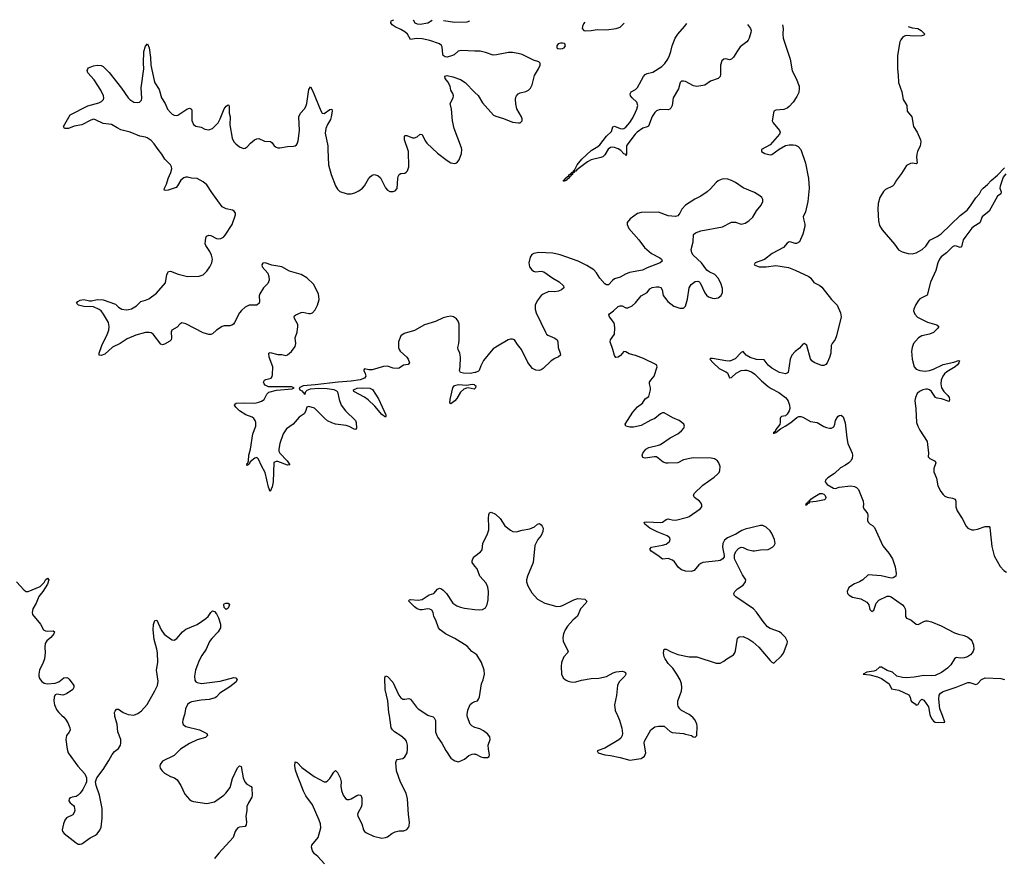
# Model space of a CAD drawing. Header units: inches. Extents: x 1694897 to 1849880, y 907231 to 1017944.
# Tile 129 of 171: x 1765262 to 1775508, y 1008512 to 1017242. Entities that reach past the tile are written whole.
import ezdxf

# ---------------------------------------------------------------- set-up
doc = ezdxf.new("R2010")
doc.units = ezdxf.units.IN
doc.header["$MEASUREMENT"] = 0
for name, color, linetype in [('B7060', 7, 'Continuous'), ('B7061', 7, 'Continuous'), ('B7070', 7, 'Continuous'), ('B7071', 7, 'Continuous')]:
    doc.layers.add(name, color=color, linetype=linetype)

msp = doc.modelspace()

# ---------------------------------------------------------------- linework, layer by layer
at = {"layer": 'B7060', "color": 6, "elevation": 700}
for points in [[(1765701, 1010000), (1765722, 1009982), (1765740, 1009960), (1765763, 1009923), (1765784, 1009870), (1765787, 1009850), (1765776, 1009824), (1765751, 1009790), (1765742, 1009750), (1765757, 1009650), (1765767, 1009610), (1765867, 1009470), (1765939, 1009390), (1765957, 1009350), (1765956, 1009310), (1765949, 1009290), (1765918, 1009230), (1765890, 1009190), (1765871, 1009169), (1765850, 1009155), (1765810, 1009149), (1765790, 1009142), (1765778, 1009130), (1765774, 1009110), (1765789, 1009090), (1765823, 1009063), (1765830, 1009050), (1765835, 1009010), (1765830, 1008990), (1765814, 1008966), (1765750, 1008932), (1765733, 1008910), (1765718, 1008870), (1765706, 1008810), (1765709, 1008790), (1765724, 1008770), (1765850, 1008672), (1765870, 1008661), (1765890, 1008658), (1765910, 1008664), (1765994, 1008726), (1766050, 1008752), (1766070, 1008767), (1766096, 1008804), (1766110, 1008838), (1766122, 1008930), (1766119, 1009030), (1766094, 1009170), (1766057, 1009270), (1766052, 1009310), (1766064, 1009350), (1766130, 1009437), (1766190, 1009529), (1766226, 1009594), (1766250, 1009625), (1766290, 1009655), (1766312, 1009690), (1766316, 1009710), (1766314, 1009750), (1766285, 1009830), (1766277, 1009910), (1766253, 1009990), (1766252, 1010000)], [(1766975, 1010000), (1766959, 1009950), (1766958, 1009930), (1766965, 1009905), (1766990, 1009885), (1767132, 1009850), (1767209, 1009810), (1767216, 1009790), (1767196, 1009770), (1767110, 1009746), (1767030, 1009709), (1766936, 1009650), (1766870, 1009584), (1766750, 1009522), (1766725, 1009490), (1766721, 1009470), (1766725, 1009450), (1766744, 1009424), (1766770, 1009399), (1766830, 1009365), (1766872, 1009350), (1766900, 1009330), (1766938, 1009270), (1766981, 1009181), (1767030, 1009124), (1767050, 1009110), (1767070, 1009105), (1767210, 1009083), (1767290, 1009101), (1767386, 1009170), (1767407, 1009190), (1767453, 1009250), (1767477, 1009343), (1767530, 1009455), (1767550, 1009474), (1767567, 1009467), (1767588, 1009350), (1767604, 1009310), (1767625, 1009285), (1767670, 1009259), (1767677, 1009250), (1767678, 1009238), (1767683, 1009170), (1767678, 1009150), (1767642, 1009090), (1767625, 1009050), (1767625, 1009010), (1767616, 1008950), (1767623, 1008890), (1767620, 1008860), (1767610, 1008845), (1767550, 1008837), (1767532, 1008828), (1767516, 1008810), (1767503, 1008790), (1767482, 1008730), (1767333, 1008567), (1767290, 1008510)], [(1768434, 1008454), (1768364, 1008530), (1768330, 1008558), (1768309, 1008589), (1768299, 1008630), (1768302, 1008650), (1768369, 1008730), (1768395, 1008830), (1768394, 1008870), (1768380, 1008910), (1768309, 1009070), (1768241, 1009161), (1768215, 1009210), (1768182, 1009302), (1768153, 1009370), (1768134, 1009430), (1768126, 1009474), (1768128, 1009512), (1768130, 1009517), (1768150, 1009511), (1768198, 1009458), (1768325, 1009365), (1768430, 1009310), (1768450, 1009309), (1768470, 1009321), (1768490, 1009343), (1768530, 1009410), (1768550, 1009426), (1768570, 1009407), (1768596, 1009350), (1768606, 1009310), (1768604, 1009264), (1768610, 1009218), (1768629, 1009169), (1768654, 1009134), (1768670, 1009124), (1768690, 1009124), (1768710, 1009130), (1768770, 1009166), (1768790, 1009172), (1768813, 1009170), (1768823, 1009143), (1768824, 1009070), (1768816, 1009044), (1768784, 1008990), (1768777, 1008970), (1768782, 1008950), (1768824, 1008870), (1768840, 1008810), (1768850, 1008790), (1768870, 1008777), (1768944, 1008744), (1769030, 1008722), (1769070, 1008728), (1769090, 1008736), (1769134, 1008770), (1769170, 1008789), (1769210, 1008798), (1769260, 1008800), (1769290, 1008811), (1769308, 1008832), (1769314, 1008846), (1769319, 1008890), (1769309, 1008970), (1769299, 1009130), (1769284, 1009190), (1769224, 1009304), (1769184, 1009424), (1769178, 1009510), (1769182, 1009530), (1769190, 1009540), (1769248, 1009552), (1769271, 1009570), (1769293, 1009610), (1769299, 1009650), (1769299, 1009690), (1769289, 1009730), (1769275, 1009750), (1769230, 1009787), (1769163, 1009830), (1769141, 1009850), (1769128, 1009870), (1769109, 1010000)], [(1769516, 1010000), (1769564, 1009984), (1769575, 1009975), (1769588, 1009948), (1769590, 1009830), (1769604, 1009790), (1769614, 1009770), (1769656, 1009710), (1769696, 1009636), (1769750, 1009556), (1769790, 1009528), (1769830, 1009518), (1769890, 1009544), (1769936, 1009584), (1769970, 1009598), (1769990, 1009599), (1770000, 1009597)], [(1770000, 1009874), (1769990, 1009877), (1769966, 1009890), (1769950, 1009910), (1769922, 1009982), (1769919, 1010000)]]:
    msp.add_lwpolyline(points, dxfattribs=at)
at = {"layer": 'B7061', "color": 6, "elevation": 700}
for points in [[(1770000, 1016915), (1769858, 1016922), (1769826, 1016914), (1769782, 1016878), (1769755, 1016865), (1769710, 1016853), (1769690, 1016855), (1769670, 1016869), (1769665, 1016885), (1769659, 1016959), (1769653, 1016973), (1769631, 1016990), (1769530, 1017025), (1769450, 1017042), (1769390, 1017047), (1769330, 1017036), (1769298, 1017090), (1769270, 1017117), (1769230, 1017141), (1769170, 1017167), (1769139, 1017190), (1769125, 1017210), (1769128, 1017232), (1769156, 1017242)], [(1769356, 1017240), (1769375, 1017210), (1769398, 1017198), (1769430, 1017194), (1769510, 1017211), (1769556, 1017237)], [(1769672, 1017235), (1769790, 1017215), (1769919, 1017221), (1769946, 1017232)], [(1770000, 1013569), (1769950, 1013560), (1769881, 1013561), (1769848, 1013568), (1769839, 1013590), (1769845, 1013630), (1769849, 1013730), (1769841, 1013770), (1769824, 1013810), (1769823, 1013830), (1769833, 1013870), (1769837, 1013910), (1769834, 1014074), (1769825, 1014105), (1769809, 1014129), (1769778, 1014150), (1769750, 1014156), (1769710, 1014150), (1769670, 1014137), (1769590, 1014101), (1769475, 1014065), (1769372, 1014008), (1769264, 1013976), (1769230, 1013950), (1769205, 1013890), (1769205, 1013830), (1769210, 1013810), (1769222, 1013790), (1769290, 1013730), (1769304, 1013710), (1769318, 1013670), (1769306, 1013654), (1769255, 1013645), (1769210, 1013614), (1769190, 1013610), (1769150, 1013616), (1769090, 1013637), (1769047, 1013633), (1768930, 1013598), (1768897, 1013597), (1768850, 1013609), (1768842, 1013598), (1768842, 1013590), (1768858, 1013558), (1768865, 1013530), (1768850, 1013510), (1768806, 1013494), (1768710, 1013479), (1768577, 1013470), (1768338, 1013442), (1768212, 1013432), (1768170, 1013410), (1768176, 1013390), (1768198, 1013378), (1768230, 1013341), (1768241, 1013370), (1768254, 1013386), (1768290, 1013401), (1768375, 1013405), (1768463, 1013403), (1768532, 1013392), (1768559, 1013379), (1768569, 1013369), (1768585, 1013290), (1768607, 1013230), (1768654, 1013170), (1768758, 1013070), (1768764, 1013050), (1768767, 1012990), (1768760, 1012980), (1768750, 1012977), (1768690, 1013008), (1768658, 1013018), (1768550, 1013033), (1768510, 1013045), (1768467, 1013067), (1768433, 1013093), (1768330, 1013198), (1768270, 1013217), (1768250, 1013210), (1768236, 1013164), (1768221, 1013139), (1768170, 1013106), (1768107, 1013030), (1768038, 1012982), (1768004, 1012930), (1767970, 1012830), (1767958, 1012770), (1767960, 1012750), (1767969, 1012730), (1768047, 1012650), (1768072, 1012608), (1768050, 1012606), (1767950, 1012642), (1767930, 1012644), (1767906, 1012634), (1767900, 1012430), (1767890, 1012378), (1767870, 1012332), (1767850, 1012376), (1767818, 1012530), (1767778, 1012598), (1767747, 1012667), (1767730, 1012683), (1767710, 1012679), (1767660, 1012640), (1767650, 1012614), (1767630, 1012601), (1767625, 1012605), (1767630, 1012625), (1767635, 1012626), (1767644, 1012650), (1767645, 1012710), (1767663, 1012770), (1767688, 1012932), (1767718, 1013010), (1767720, 1013050), (1767714, 1013070), (1767700, 1013090), (1767683, 1013103), (1767617, 1013130), (1767549, 1013170), (1767510, 1013207), (1767497, 1013230), (1767501, 1013239), (1767515, 1013250), (1767590, 1013255), (1767708, 1013252), (1767750, 1013259), (1767780, 1013270), (1767805, 1013290), (1767835, 1013345), (1767856, 1013364), (1767935, 1013385), (1768099, 1013401), (1768117, 1013410), (1768090, 1013419), (1767850, 1013422), (1767817, 1013437), (1767805, 1013450), (1767801, 1013470), (1767810, 1013490), (1767822, 1013498), (1767879, 1013510), (1767890, 1013527), (1767894, 1013546), (1767898, 1013630), (1767858, 1013730), (1767854, 1013770), (1767870, 1013779), (1767950, 1013757), (1767990, 1013756), (1768030, 1013748), (1768050, 1013752), (1768090, 1013787), (1768130, 1013841), (1768137, 1013870), (1768129, 1013930), (1768149, 1013990), (1768158, 1014050), (1768155, 1014070), (1768121, 1014130), (1768118, 1014150), (1768122, 1014158), (1768135, 1014170), (1768190, 1014193), (1768210, 1014197), (1768270, 1014182), (1768290, 1014182), (1768310, 1014190), (1768337, 1014223), (1768361, 1014270), (1768377, 1014330), (1768371, 1014390), (1768319, 1014490), (1768250, 1014554), (1768190, 1014590), (1768070, 1014624), (1767990, 1014669), (1767887, 1014687), (1767816, 1014710), (1767793, 1014707), (1767783, 1014690), (1767787, 1014670), (1767844, 1014604), (1767855, 1014570), (1767857, 1014530), (1767845, 1014495), (1767801, 1014450), (1767762, 1014390), (1767754, 1014366), (1767758, 1014310), (1767754, 1014290), (1767730, 1014271), (1767650, 1014271), (1767610, 1014250), (1767570, 1014215), (1767550, 1014192), (1767499, 1014090), (1767487, 1014073), (1767470, 1014062), (1767450, 1014057), (1767390, 1014055), (1767370, 1014049), (1767309, 1014010), (1767267, 1013973), (1767250, 1013964), (1767230, 1013964), (1767170, 1013983), (1766990, 1014075), (1766950, 1014087), (1766930, 1014074), (1766900, 1014040), (1766845, 1014010), (1766837, 1013990), (1766842, 1013930), (1766838, 1013910), (1766824, 1013896), (1766770, 1013866), (1766750, 1013858), (1766730, 1013864), (1766650, 1013970), (1766630, 1013982), (1766610, 1013987), (1766570, 1013986), (1766470, 1013959), (1766381, 1013919), (1766307, 1013870), (1766227, 1013833), (1766150, 1013761), (1766110, 1013745), (1766090, 1013750), (1766089, 1013770), (1766117, 1013850), (1766174, 1013966), (1766191, 1014009), (1766195, 1014050), (1766187, 1014090), (1766136, 1014176), (1766110, 1014210), (1766090, 1014227), (1766030, 1014254), (1765930, 1014257), (1765873, 1014270), (1765853, 1014290), (1765869, 1014310), (1765890, 1014321), (1765930, 1014329), (1765990, 1014315), (1766010, 1014316), (1766070, 1014331), (1766130, 1014326), (1766260, 1014280), (1766290, 1014250), (1766326, 1014230), (1766370, 1014222), (1766396, 1014224), (1766426, 1014234), (1766478, 1014262), (1766524, 1014310), (1766570, 1014321), (1766605, 1014335), (1766686, 1014394), (1766778, 1014502), (1766794, 1014590), (1766810, 1014622), (1766830, 1014626), (1766910, 1014594), (1767010, 1014568), (1767130, 1014572), (1767170, 1014585), (1767210, 1014624), (1767242, 1014670), (1767260, 1014710), (1767268, 1014750), (1767259, 1014790), (1767242, 1014830), (1767201, 1014890), (1767194, 1014910), (1767198, 1014970), (1767206, 1014990), (1767230, 1014999), (1767250, 1014995), (1767310, 1014965), (1767330, 1014962), (1767356, 1014964), (1767383, 1014977), (1767401, 1014999), (1767474, 1015110), (1767507, 1015210), (1767507, 1015227), (1767494, 1015250), (1767478, 1015258), (1767410, 1015273), (1767370, 1015295), (1767262, 1015442), (1767210, 1015522), (1767170, 1015555), (1767110, 1015589), (1767050, 1015594), (1767010, 1015603), (1766990, 1015603), (1766970, 1015597), (1766938, 1015570), (1766906, 1015514), (1766890, 1015496), (1766806, 1015466), (1766783, 1015463), (1766767, 1015467), (1766770, 1015490), (1766790, 1015530), (1766809, 1015590), (1766835, 1015650), (1766845, 1015690), (1766843, 1015710), (1766831, 1015730), (1766771, 1015791), (1766743, 1015843), (1766702, 1015890), (1766663, 1015950), (1766630, 1015986), (1766590, 1016014), (1766570, 1016021), (1766511, 1016031), (1766412, 1016070), (1766316, 1016096), (1766275, 1016115), (1766218, 1016150), (1766130, 1016161), (1766050, 1016201), (1766030, 1016205), (1766002, 1016198), (1765910, 1016147), (1765830, 1016135), (1765770, 1016109), (1765729, 1016110), (1765719, 1016130), (1765789, 1016251), (1765970, 1016344), (1766085, 1016375), (1766114, 1016390), (1766133, 1016410), (1766138, 1016430), (1766135, 1016450), (1766108, 1016510), (1766037, 1016617), (1765971, 1016690), (1765966, 1016714), (1765970, 1016730), (1765980, 1016740), (1766030, 1016763), (1766069, 1016769), (1766110, 1016764), (1766130, 1016754), (1766192, 1016692), (1766323, 1016530), (1766390, 1016430), (1766410, 1016410), (1766450, 1016385), (1766490, 1016380), (1766510, 1016383), (1766530, 1016404), (1766534, 1016426), (1766528, 1016532), (1766555, 1016730), (1766549, 1016790), (1766553, 1016910), (1766570, 1016968), (1766592, 1016992), (1766609, 1016949), (1766625, 1016850), (1766626, 1016770), (1766660, 1016610), (1766670, 1016586), (1766715, 1016515), (1766739, 1016430), (1766776, 1016370), (1766802, 1016310), (1766830, 1016277), (1766850, 1016259), (1766870, 1016249), (1766890, 1016246), (1766909, 1016250), (1767002, 1016310), (1767030, 1016320), (1767038, 1016318), (1767050, 1016310), (1767054, 1016294), (1767052, 1016192), (1767070, 1016150), (1767094, 1016134), (1767150, 1016122), (1767190, 1016104), (1767230, 1016096), (1767270, 1016111), (1767328, 1016170), (1767350, 1016210), (1767390, 1016314), (1767410, 1016341), (1767430, 1016357), (1767435, 1016355), (1767441, 1016341), (1767443, 1016270), (1767453, 1016230), (1767449, 1016149), (1767472, 1016010), (1767490, 1015972), (1767510, 1015949), (1767550, 1015920), (1767590, 1015903), (1767610, 1015905), (1767630, 1015917), (1767663, 1015957), (1767704, 1015990), (1767730, 1016003), (1767750, 1016006), (1767810, 1015978), (1767873, 1015973), (1767890, 1015961), (1767910, 1015930), (1767930, 1015916), (1767950, 1015908), (1767970, 1015907), (1768050, 1015922), (1768110, 1015925), (1768130, 1015930), (1768141, 1015939), (1768150, 1015950), (1768159, 1015981), (1768173, 1016087), (1768168, 1016232), (1768185, 1016270), (1768226, 1016314), (1768241, 1016339), (1768249, 1016370), (1768270, 1016517), (1768290, 1016542), (1768310, 1016504), (1768395, 1016295), (1768410, 1016270), (1768430, 1016267), (1768490, 1016308), (1768511, 1016311), (1768514, 1016290), (1768504, 1016230), (1768496, 1016204), (1768465, 1016150), (1768449, 1016110), (1768442, 1016062), (1768470, 1015930), (1768468, 1015890), (1768477, 1015730), (1768505, 1015630), (1768550, 1015513), (1768570, 1015479), (1768595, 1015455), (1768669, 1015429), (1768710, 1015428), (1768750, 1015439), (1768790, 1015459), (1768830, 1015490), (1768850, 1015511), (1768893, 1015587), (1768910, 1015608), (1768930, 1015625), (1768950, 1015632), (1768990, 1015621), (1769017, 1015597), (1769070, 1015492), (1769090, 1015469), (1769115, 1015455), (1769150, 1015453), (1769170, 1015459), (1769190, 1015486), (1769196, 1015590), (1769200, 1015610), (1769210, 1015630), (1769230, 1015640), (1769270, 1015646), (1769284, 1015656), (1769296, 1015670), (1769310, 1015710), (1769308, 1015870), (1769268, 1015990), (1769265, 1016030), (1769270, 1016036), (1769290, 1016037), (1769350, 1016014), (1769370, 1016012), (1769397, 1016023), (1769430, 1016052), (1769450, 1016047), (1769482, 1015982), (1769498, 1015958), (1769610, 1015854), (1769710, 1015775), (1769750, 1015752), (1769790, 1015745), (1769810, 1015752), (1769836, 1015784), (1769860, 1015850), (1769864, 1015890), (1769861, 1015910), (1769782, 1016110), (1769765, 1016190), (1769757, 1016310), (1769743, 1016370), (1769773, 1016430), (1769777, 1016450), (1769770, 1016474), (1769750, 1016510), (1769742, 1016550), (1769716, 1016596), (1769689, 1016630), (1769687, 1016653), (1769710, 1016660), (1769770, 1016648), (1769850, 1016618), (1769897, 1016590), (1770000, 1016484)], [(1770000, 1013404), (1769990, 1013395), (1769930, 1013410), (1769910, 1013407), (1769885, 1013395), (1769850, 1013364), (1769810, 1013299), (1769790, 1013275), (1769750, 1013242), (1769739, 1013250), (1769741, 1013290), (1769769, 1013410), (1769787, 1013433), (1769830, 1013444), (1769910, 1013439), (1769970, 1013448), (1769990, 1013445), (1770000, 1013438)], [(1770000, 1011554), (1769972, 1011590), (1769969, 1011610), (1769976, 1011630), (1769991, 1011650), (1770000, 1011657)], [(1765230, 1011389), (1765310, 1011303), (1765330, 1011291), (1765350, 1011291), (1765477, 1011343), (1765518, 1011382), (1765530, 1011410), (1765550, 1011429), (1765564, 1011410), (1765550, 1011366), (1765503, 1011290), (1765463, 1011237), (1765435, 1011170), (1765400, 1011110), (1765391, 1011071), (1765396, 1011050), (1765479, 1010950), (1765511, 1010891), (1765530, 1010881), (1765550, 1010878), (1765610, 1010879), (1765625, 1010870), (1765619, 1010850), (1765605, 1010830), (1765587, 1010810), (1765544, 1010776), (1765529, 1010750), (1765524, 1010710), (1765526, 1010650), (1765519, 1010590), (1765508, 1010552), (1765470, 1010470), (1765462, 1010430), (1765463, 1010410), (1765470, 1010383), (1765492, 1010352), (1765516, 1010336), (1765550, 1010327), (1765630, 1010334), (1765669, 1010351), (1765722, 1010390), (1765754, 1010394), (1765768, 1010388), (1765778, 1010378), (1765825, 1010310), (1765827, 1010290), (1765814, 1010270), (1765750, 1010224), (1765710, 1010212), (1765650, 1010220), (1765630, 1010213), (1765620, 1010190), (1765616, 1010150), (1765623, 1010110), (1765650, 1010053), (1765669, 1010029), (1765701, 1010000)], [(1770000, 1010643), (1769966, 1010666), (1769920, 1010720), (1769790, 1010801), (1769693, 1010850), (1769637, 1010890), (1769622, 1010910), (1769593, 1010990), (1769571, 1011030), (1769564, 1011070), (1769550, 1011095), (1769530, 1011107), (1769510, 1011110), (1769450, 1011099), (1769430, 1011100), (1769399, 1011110), (1769370, 1011130), (1769308, 1011192), (1769317, 1011203), (1769330, 1011205), (1769410, 1011199), (1769450, 1011206), (1769524, 1011256), (1769572, 1011270), (1769610, 1011313), (1769630, 1011324), (1769650, 1011318), (1769670, 1011304), (1769705, 1011270), (1769769, 1011170), (1769810, 1011140), (1769850, 1011125), (1769890, 1011117), (1770000, 1011104)], [(1766252, 1010000), (1766250, 1010030), (1766255, 1010045), (1766270, 1010066), (1766290, 1010064), (1766339, 1010030), (1766390, 1010010), (1766450, 1010004), (1766490, 1010018), (1766530, 1010048), (1766590, 1010114), (1766670, 1010255), (1766695, 1010310), (1766703, 1010357), (1766687, 1010470), (1766700, 1010550), (1766697, 1010650), (1766691, 1010690), (1766660, 1010790), (1766650, 1010890), (1766654, 1010946), (1766670, 1010989), (1766690, 1010992), (1766735, 1010890), (1766767, 1010847), (1766830, 1010797), (1766850, 1010787), (1766870, 1010784), (1766899, 1010801), (1766957, 1010870), (1766990, 1010897), (1767110, 1010946), (1767200, 1011010), (1767222, 1011030), (1767250, 1011070), (1767270, 1011088), (1767290, 1011080), (1767310, 1011056), (1767330, 1011015), (1767351, 1010950), (1767352, 1010910), (1767329, 1010870), (1767260, 1010800), (1767238, 1010770), (1767204, 1010690), (1767158, 1010622), (1767131, 1010570), (1767104, 1010510), (1767092, 1010470), (1767083, 1010410), (1767086, 1010366), (1767096, 1010350), (1767110, 1010342), (1767153, 1010333), (1767350, 1010355), (1767490, 1010393), (1767510, 1010390), (1767525, 1010370), (1767510, 1010345), (1767450, 1010297), (1767346, 1010230), (1767310, 1010192), (1767296, 1010184), (1767234, 1010166), (1767150, 1010160), (1767050, 1010140), (1767028, 1010132), (1767007, 1010113), (1766986, 1010070), (1766976, 1010004), (1766975, 1010000)], [(1769109, 1010000), (1769105, 1010030), (1769093, 1010150), (1769065, 1010270), (1769061, 1010390), (1769070, 1010412), (1769090, 1010405), (1769146, 1010346), (1769209, 1010210), (1769230, 1010182), (1769250, 1010170), (1769270, 1010169), (1769310, 1010177), (1769330, 1010168), (1769390, 1010087), (1769410, 1010069), (1769510, 1010002), (1769516, 1010000)], [(1769919, 1010000), (1769917, 1010010), (1769924, 1010056), (1769950, 1010112), (1769970, 1010132), (1770000, 1010143)]]:
    msp.add_lwpolyline(points, dxfattribs=at)
for points in [[(1769070, 1013106), (1769030, 1013134), (1768959, 1013219), (1768890, 1013284), (1768852, 1013312), (1768740, 1013370), (1768736, 1013390), (1768775, 1013405), (1768831, 1013409), (1768905, 1013405), (1768934, 1013394), (1768997, 1013297), (1769071, 1013130), (1769074, 1013110)], [(1767410, 1011101), (1767390, 1011124), (1767386, 1011154), (1767390, 1011162), (1767409, 1011170), (1767430, 1011170), (1767445, 1011150), (1767430, 1011116)]]:
    msp.add_lwpolyline(points, close=True, dxfattribs=at)
at = {"layer": 'B7070', "color": 6}
for points, elevation in [([(1771482, 1010000), (1771504, 1009950), (1771527, 1009867), (1771534, 1009810), (1771531, 1009789), (1771518, 1009762), (1771496, 1009744), (1771350, 1009658), (1771272, 1009630), (1771282, 1009610), (1771352, 1009590), (1771410, 1009584), (1771510, 1009563), (1771610, 1009534), (1771730, 1009553), (1771763, 1009577), (1771776, 1009610), (1771760, 1009710), (1771765, 1009730), (1771830, 1009848), (1771870, 1009881), (1771910, 1009887), (1771970, 1009887), (1772030, 1009834), (1772050, 1009823), (1772170, 1009813), (1772190, 1009803), (1772252, 1009790), (1772270, 1009778), (1772290, 1009772), (1772309, 1009791), (1772313, 1009887), (1772310, 1009910), (1772291, 1009950), (1772270, 1009975), (1772243, 1010000)], 700), ([(1774737, 1010000), (1774750, 1009966), (1774770, 1009939), (1774790, 1009928), (1774875, 1009925), (1774890, 1009930), (1774864, 1010000)], 600), ([(1770000, 1009597), (1770010, 1009595), (1770060, 1009570), (1770090, 1009563), (1770130, 1009563), (1770147, 1009573), (1770152, 1009590), (1770139, 1009650), (1770136, 1009690), (1770159, 1009750), (1770156, 1009776), (1770129, 1009809), (1770090, 1009838), (1770050, 1009860), (1770000, 1009874)], 700)]:
    msp.add_lwpolyline(points, dxfattribs=dict(at, elevation=elevation))
at = {"layer": 'B7071', "color": 6}
for points, elevation in [([(1772834, 1017193), (1772867, 1017150), (1772873, 1017130), (1772871, 1017109), (1772854, 1017050), (1772844, 1017030), (1772827, 1017010), (1772761, 1016959), (1772730, 1016918), (1772690, 1016853), (1772670, 1016831), (1772650, 1016825), (1772610, 1016835), (1772590, 1016833), (1772570, 1016813), (1772554, 1016770), (1772556, 1016670), (1772550, 1016650), (1772529, 1016631), (1772450, 1016603), (1772390, 1016562), (1772330, 1016550), (1772310, 1016548), (1772274, 1016554), (1772190, 1016598), (1772170, 1016604), (1772150, 1016603), (1772136, 1016590), (1772117, 1016523), (1772063, 1016430), (1772051, 1016350), (1772038, 1016322), (1772029, 1016311), (1772010, 1016305), (1771926, 1016306), (1771890, 1016293), (1771870, 1016277), (1771844, 1016236), (1771805, 1016135), (1771793, 1016127), (1771747, 1016113), (1771688, 1016072), (1771666, 1016050), (1771589, 1015950), (1771578, 1015930), (1771575, 1015910), (1771576, 1015844), (1771572, 1015830), (1771569, 1015830), (1771562, 1015842), (1771550, 1015846), (1771519, 1015879), (1771490, 1015898), (1771450, 1015913), (1771430, 1015916), (1771410, 1015912), (1771387, 1015893), (1771350, 1015836), (1771330, 1015816), (1771310, 1015807), (1771210, 1015783), (1771170, 1015764), (1771060, 1015680), (1771050, 1015667), (1771036, 1015664), (1771031, 1015650), (1771016, 1015644), (1771013, 1015630), (1770998, 1015622), (1770994, 1015610), (1770979, 1015601), (1770973, 1015590), (1770958, 1015582), (1770950, 1015569), (1770935, 1015565), (1770930, 1015557), (1770922, 1015562), (1770922, 1015570), (1770937, 1015583), (1770938, 1015590), (1770978, 1015622), (1770982, 1015630), (1771000, 1015640), (1771010, 1015654), (1771025, 1015655), (1771026, 1015670), (1771039, 1015681), (1771064, 1015730), (1771111, 1015790), (1771210, 1015879), (1771279, 1015921), (1771300, 1015940), (1771370, 1016031), (1771421, 1016079), (1771433, 1016127), (1771450, 1016134), (1771510, 1016108), (1771530, 1016106), (1771548, 1016110), (1771570, 1016125), (1771610, 1016173), (1771637, 1016210), (1771658, 1016250), (1771685, 1016310), (1771694, 1016350), (1771685, 1016385), (1771635, 1016430), (1771618, 1016450), (1771613, 1016470), (1771626, 1016490), (1771670, 1016516), (1771690, 1016536), (1771753, 1016650), (1771770, 1016672), (1771790, 1016683), (1771850, 1016697), (1771944, 1016756), (1771975, 1016785), (1772007, 1016833), (1772024, 1016870), (1772038, 1016910), (1772051, 1016970), (1772082, 1017050), (1772109, 1017090), (1772181, 1017170), (1772203, 1017201)], 600), ([(1771144, 1017215), (1771130, 1017198), (1771118, 1017170), (1771116, 1017150), (1771132, 1017130), (1771150, 1017127), (1771210, 1017129), (1771270, 1017141), (1771370, 1017137), (1771470, 1017150), (1771510, 1017166), (1771550, 1017204), (1771553, 1017210)], 700), ([(1773199, 1017189), (1773207, 1017150), (1773203, 1017090), (1773207, 1017050), (1773279, 1016830), (1773301, 1016710), (1773341, 1016630), (1773372, 1016550), (1773374, 1016526), (1773370, 1016486), (1773350, 1016441), (1773310, 1016382), (1773270, 1016337), (1773250, 1016322), (1773214, 1016306), (1773130, 1016300), (1773108, 1016290), (1773092, 1016190), (1773102, 1016170), (1773169, 1016090), (1773175, 1016070), (1773170, 1016050), (1773070, 1015938), (1772981, 1015890), (1772982, 1015870), (1773015, 1015850), (1773070, 1015834), (1773090, 1015838), (1773164, 1015896), (1773230, 1015932), (1773270, 1015939), (1773310, 1015939), (1773335, 1015935), (1773362, 1015922), (1773390, 1015890), (1773438, 1015750), (1773471, 1015590), (1773479, 1015490), (1773464, 1015350), (1773438, 1015242), (1773416, 1015190), (1773417, 1015170), (1773433, 1015113), (1773432, 1015090), (1773410, 1015010), (1773375, 1014930), (1773347, 1014913), (1773330, 1014913), (1773290, 1014928), (1773269, 1014931), (1773250, 1014917), (1773210, 1014870), (1773091, 1014809), (1773013, 1014747), (1772917, 1014710), (1772906, 1014690), (1772957, 1014670), (1773030, 1014670), (1773130, 1014682), (1773262, 1014662), (1773330, 1014636), (1773473, 1014570), (1773496, 1014550), (1773525, 1014505), (1773590, 1014474), (1773610, 1014458), (1773710, 1014330), (1773768, 1014270), (1773803, 1014190), (1773810, 1014150), (1773808, 1014132), (1773774, 1014010), (1773763, 1013950), (1773747, 1013913), (1773715, 1013870), (1773706, 1013850), (1773702, 1013770), (1773690, 1013727), (1773666, 1013670), (1773650, 1013652), (1773630, 1013643), (1773610, 1013642), (1773588, 1013648), (1773530, 1013672), (1773504, 1013690), (1773490, 1013712), (1773452, 1013850), (1773430, 1013873), (1773410, 1013865), (1773376, 1013824), (1773330, 1013787), (1773297, 1013750), (1773281, 1013710), (1773258, 1013570), (1773250, 1013562), (1773230, 1013555), (1773170, 1013569), (1773090, 1013613), (1773050, 1013645), (1773010, 1013703), (1772930, 1013705), (1772865, 1013725), (1772820, 1013750), (1772790, 1013789), (1772770, 1013779), (1772709, 1013711), (1772652, 1013688), (1772610, 1013690), (1772470, 1013716), (1772450, 1013716), (1772444, 1013710), (1772477, 1013670), (1772540, 1013610), (1772610, 1013578), (1772626, 1013566), (1772650, 1013513), (1772670, 1013516), (1772718, 1013562), (1772770, 1013589), (1772805, 1013595), (1772830, 1013594), (1772876, 1013576), (1772913, 1013553), (1772983, 1013483), (1773050, 1013425), (1773083, 1013403), (1773163, 1013363), (1773230, 1013310), (1773247, 1013290), (1773259, 1013270), (1773273, 1013230), (1773276, 1013196), (1773270, 1013170), (1773250, 1013137), (1773230, 1013119), (1773190, 1013110), (1773178, 1013102), (1773174, 1013090), (1773177, 1013050), (1773171, 1013029), (1773130, 1012977), (1773123, 1012957), (1773110, 1012950), (1773110, 1012930), (1773110, 1012950), (1773123, 1012943), (1773130, 1012945), (1773178, 1012982), (1773229, 1013010), (1773288, 1013050), (1773350, 1013101), (1773370, 1013111), (1773390, 1013110), (1773410, 1013103), (1773490, 1013059), (1773562, 1013050), (1773630, 1013006), (1773656, 1012996), (1773690, 1012990), (1773710, 1012990), (1773735, 1013005), (1773745, 1013030), (1773752, 1013070), (1773774, 1013110), (1773790, 1013123), (1773810, 1013127), (1773830, 1013107), (1773853, 1013047), (1773868, 1012890), (1773879, 1012830), (1773925, 1012730), (1773929, 1012710), (1773925, 1012675), (1773912, 1012650), (1773891, 1012629), (1773855, 1012605), (1773802, 1012578), (1773741, 1012519), (1773670, 1012474), (1773648, 1012450), (1773645, 1012430), (1773665, 1012405), (1773730, 1012365), (1773750, 1012363), (1773790, 1012377), (1773910, 1012390), (1773950, 1012384), (1773970, 1012372), (1773989, 1012350), (1774039, 1012230), (1774043, 1012197), (1774038, 1012170), (1774045, 1012150), (1774067, 1012127), (1774083, 1012103), (1774086, 1012086), (1774085, 1012030), (1774090, 1012010), (1774111, 1011991), (1774137, 1011977), (1774157, 1011957), (1774245, 1011765), (1774306, 1011690), (1774344, 1011630), (1774372, 1011548), (1774384, 1011476), (1774378, 1011450), (1774370, 1011442), (1774350, 1011432), (1774330, 1011429), (1774228, 1011452), (1774090, 1011462), (1774036, 1011410), (1774000, 1011390), (1773950, 1011371), (1773890, 1011330), (1773871, 1011290), (1773876, 1011270), (1773893, 1011250), (1773929, 1011230), (1774014, 1011214), (1774077, 1011177), (1774098, 1011150), (1774110, 1011103), (1774130, 1011082), (1774150, 1011096), (1774174, 1011170), (1774201, 1011199), (1774290, 1011240), (1774310, 1011241), (1774330, 1011234), (1774447, 1011150), (1774465, 1011130), (1774475, 1011110), (1774479, 1011090), (1774478, 1011030), (1774490, 1011011), (1774535, 1010995), (1774590, 1010948), (1774610, 1010946), (1774670, 1010977), (1774690, 1010983), (1774710, 1010984), (1774750, 1010975), (1774850, 1010934), (1774990, 1010859), (1775030, 1010845), (1775090, 1010833), (1775130, 1010814), (1775161, 1010790), (1775174, 1010770), (1775186, 1010730), (1775189, 1010691), (1775185, 1010670), (1775174, 1010650), (1775155, 1010630), (1775125, 1010610), (1775090, 1010598), (1775050, 1010595), (1775010, 1010602), (1775002, 1010598), (1774990, 1010590), (1774952, 1010528), (1774916, 1010490), (1774855, 1010445), (1774790, 1010414), (1774750, 1010411), (1774670, 1010417), (1774570, 1010398), (1774490, 1010392), (1774450, 1010396), (1774390, 1010410), (1774344, 1010450), (1774288, 1010468), (1774230, 1010502), (1774210, 1010501), (1774171, 1010469), (1774150, 1010459), (1774076, 1010450), (1774040, 1010430), (1774110, 1010421), (1774190, 1010403), (1774230, 1010384), (1774311, 1010330), (1774335, 1010275), (1774410, 1010263), (1774513, 1010213), (1774527, 1010190), (1774535, 1010155), (1774543, 1010143), (1774579, 1010119), (1774590, 1010105), (1774610, 1010114), (1774630, 1010147), (1774650, 1010169), (1774670, 1010160), (1774719, 1010090), (1774733, 1010010), (1774737, 1010000)], 600), ([(1774506, 1017173), (1774550, 1017159), (1774607, 1017150), (1774642, 1017130), (1774665, 1017110), (1774680, 1017090), (1774670, 1017080), (1774650, 1017073), (1774568, 1017072), (1774490, 1017077), (1774470, 1017071), (1774450, 1017058), (1774430, 1017032), (1774422, 1017010), (1774398, 1016870), (1774395, 1016730), (1774405, 1016665), (1774407, 1016590), (1774441, 1016490), (1774456, 1016410), (1774492, 1016350), (1774496, 1016290), (1774545, 1016230), (1774563, 1016130), (1774602, 1016070), (1774636, 1015990), (1774638, 1015970), (1774632, 1015930), (1774605, 1015870), (1774598, 1015842), (1774595, 1015810), (1774602, 1015750), (1774590, 1015741), (1774550, 1015747), (1774530, 1015745), (1774490, 1015725), (1774438, 1015642), (1774385, 1015570), (1774358, 1015522), (1774345, 1015510), (1774270, 1015475), (1774250, 1015455), (1774213, 1015390), (1774196, 1015330), (1774193, 1015270), (1774197, 1015150), (1774210, 1015100), (1774236, 1015056), (1774366, 1014906), (1774407, 1014847), (1774444, 1014824), (1774509, 1014809), (1774550, 1014806), (1774590, 1014816), (1774653, 1014850), (1774690, 1014885), (1774733, 1014947), (1774810, 1014984), (1774850, 1015012), (1775050, 1015205), (1775120, 1015260), (1775156, 1015304), (1775210, 1015389), (1775250, 1015430), (1775271, 1015470), (1775287, 1015490), (1775333, 1015527), (1775370, 1015569), (1775437, 1015623), (1775510, 1015701)], 600), ([(1770000, 1016484), (1770032, 1016452), (1770078, 1016378), (1770194, 1016250), (1770218, 1016238), (1770295, 1016215), (1770390, 1016176), (1770452, 1016168), (1770470, 1016170), (1770482, 1016178), (1770491, 1016190), (1770491, 1016209), (1770484, 1016230), (1770434, 1016314), (1770425, 1016365), (1770422, 1016410), (1770425, 1016435), (1770431, 1016450), (1770451, 1016469), (1770470, 1016480), (1770530, 1016496), (1770557, 1016510), (1770577, 1016530), (1770595, 1016565), (1770618, 1016662), (1770661, 1016730), (1770677, 1016770), (1770677, 1016790), (1770664, 1016804), (1770610, 1016820), (1770490, 1016879), (1770450, 1016891), (1770390, 1016900), (1770350, 1016900), (1770224, 1016876), (1770190, 1016874), (1770110, 1016902), (1770053, 1016913), (1770000, 1016915)], 700), ([(1775522, 1015638), (1775496, 1015604), (1775463, 1015510), (1775461, 1015490), (1775474, 1015450), (1775473, 1015430), (1775436, 1015404), (1775351, 1015250), (1775276, 1015190), (1775252, 1015128), (1775190, 1015091), (1775170, 1015073), (1775107, 1014990), (1775081, 1014950), (1775062, 1014878), (1775050, 1014871), (1775010, 1014886), (1774990, 1014888), (1774970, 1014879), (1774905, 1014815), (1774850, 1014775), (1774832, 1014750), (1774816, 1014710), (1774796, 1014630), (1774741, 1014510), (1774704, 1014376), (1774630, 1014335), (1774610, 1014317), (1774582, 1014270), (1774567, 1014230), (1774564, 1014210), (1774576, 1014176), (1774605, 1014145), (1774710, 1014093), (1774805, 1014065), (1774825, 1014050), (1774816, 1014030), (1774770, 1013985), (1774731, 1013969), (1774650, 1013951), (1774616, 1013930), (1774564, 1013870), (1774548, 1013830), (1774543, 1013790), (1774549, 1013709), (1774569, 1013629), (1774590, 1013604), (1774629, 1013589), (1774685, 1013585), (1774730, 1013589), (1774770, 1013603), (1774870, 1013653), (1774983, 1013677), (1775030, 1013695), (1775040, 1013690), (1775036, 1013670), (1775021, 1013650), (1774997, 1013630), (1774910, 1013577), (1774886, 1013554), (1774869, 1013530), (1774851, 1013490), (1774846, 1013450), (1774856, 1013410), (1774878, 1013370), (1774921, 1013330), (1774935, 1013310), (1774939, 1013290), (1774933, 1013267), (1774855, 1013295), (1774810, 1013302), (1774793, 1013310), (1774750, 1013370), (1774730, 1013390), (1774710, 1013397), (1774690, 1013397), (1774660, 1013390), (1774624, 1013370), (1774602, 1013350), (1774582, 1013310), (1774577, 1013277), (1774588, 1013190), (1774593, 1013050), (1774607, 1013010), (1774628, 1012968), (1774704, 1012850), (1774718, 1012730), (1774717, 1012690), (1774734, 1012674), (1774790, 1012648), (1774796, 1012630), (1774775, 1012570), (1774776, 1012536), (1774802, 1012470), (1774816, 1012390), (1774847, 1012330), (1774870, 1012298), (1774890, 1012281), (1774912, 1012272), (1774970, 1012263), (1774998, 1012250), (1775005, 1012230), (1775004, 1012170), (1775016, 1012130), (1775068, 1012050), (1775110, 1011970), (1775130, 1011949), (1775170, 1011931), (1775190, 1011930), (1775230, 1011939), (1775310, 1011966), (1775350, 1011966), (1775357, 1011957), (1775362, 1011922), (1775377, 1011757), (1775401, 1011661), (1775466, 1011550), (1775504, 1011510), (1775529, 1011490)], 600), ([(1772243, 1010000), (1772230, 1010011), (1772150, 1010051), (1772130, 1010070), (1772115, 1010095), (1772110, 1010110), (1772110, 1010150), (1772148, 1010252), (1772152, 1010290), (1772149, 1010330), (1772135, 1010370), (1772102, 1010430), (1772057, 1010490), (1772010, 1010539), (1771979, 1010590), (1771970, 1010610), (1771963, 1010650), (1771970, 1010690), (1771990, 1010691), (1772041, 1010661), (1772110, 1010633), (1772230, 1010611), (1772310, 1010609), (1772510, 1010543), (1772550, 1010545), (1772590, 1010565), (1772619, 1010590), (1772690, 1010632), (1772704, 1010650), (1772712, 1010672), (1772730, 1010805), (1772750, 1010817), (1772790, 1010821), (1772850, 1010795), (1772890, 1010767), (1772953, 1010710), (1773070, 1010572), (1773090, 1010555), (1773110, 1010545), (1773190, 1010619), (1773210, 1010648), (1773248, 1010750), (1773251, 1010770), (1773231, 1010810), (1773190, 1010854), (1773167, 1010870), (1773070, 1010905), (1773043, 1010923), (1772997, 1010977), (1772930, 1011075), (1772897, 1011110), (1772713, 1011233), (1772697, 1011250), (1772695, 1011270), (1772704, 1011290), (1772730, 1011317), (1772790, 1011357), (1772814, 1011390), (1772817, 1011410), (1772783, 1011463), (1772700, 1011630), (1772700, 1011670), (1772714, 1011706), (1772741, 1011739), (1772770, 1011751), (1772790, 1011747), (1772832, 1011728), (1772890, 1011713), (1772908, 1011712), (1772970, 1011725), (1773050, 1011728), (1773097, 1011750), (1773114, 1011770), (1773122, 1011790), (1773118, 1011830), (1773090, 1011893), (1773070, 1011921), (1773030, 1011961), (1772996, 1011976), (1772970, 1011976), (1772810, 1011940), (1772776, 1011924), (1772715, 1011885), (1772629, 1011850), (1772596, 1011824), (1772579, 1011790), (1772574, 1011750), (1772594, 1011666), (1772593, 1011650), (1772579, 1011630), (1772550, 1011613), (1772532, 1011608), (1772370, 1011590), (1772350, 1011582), (1772330, 1011569), (1772280, 1011510), (1772250, 1011499), (1772190, 1011502), (1772150, 1011514), (1772119, 1011539), (1772077, 1011597), (1772055, 1011615), (1772010, 1011633), (1771950, 1011625), (1771903, 1011663), (1771833, 1011710), (1771820, 1011730), (1771835, 1011750), (1771950, 1011771), (1771990, 1011784), (1772024, 1011810), (1772031, 1011831), (1772026, 1011850), (1771998, 1011870), (1771895, 1011910), (1771820, 1011950), (1771769, 1011990), (1771762, 1012010), (1771784, 1012016), (1771930, 1012009), (1771950, 1012013), (1771990, 1012039), (1772010, 1012045), (1772050, 1012035), (1772090, 1012034), (1772210, 1012062), (1772230, 1012070), (1772343, 1012150), (1772359, 1012170), (1772360, 1012190), (1772353, 1012210), (1772335, 1012230), (1772285, 1012270), (1772275, 1012290), (1772280, 1012310), (1772370, 1012398), (1772490, 1012481), (1772525, 1012510), (1772540, 1012530), (1772547, 1012550), (1772551, 1012590), (1772537, 1012630), (1772525, 1012650), (1772491, 1012671), (1772458, 1012678), (1772270, 1012681), (1772170, 1012662), (1772110, 1012628), (1772010, 1012626), (1771990, 1012626), (1771957, 1012637), (1771890, 1012690), (1771868, 1012692), (1771770, 1012677), (1771745, 1012685), (1771739, 1012710), (1771746, 1012730), (1771779, 1012770), (1771810, 1012788), (1771910, 1012812), (1771930, 1012821), (1772030, 1012890), (1772110, 1012931), (1772150, 1012963), (1772174, 1012990), (1772179, 1013010), (1772174, 1013030), (1772154, 1013050), (1772123, 1013070), (1772057, 1013097), (1771970, 1013149), (1771950, 1013150), (1771930, 1013139), (1771871, 1013089), (1771830, 1013072), (1771730, 1013017), (1771650, 1013000), (1771610, 1013000), (1771569, 1013010), (1771563, 1013030), (1771643, 1013157), (1771690, 1013213), (1771744, 1013250), (1771770, 1013295), (1771810, 1013319), (1771825, 1013390), (1771825, 1013410), (1771815, 1013450), (1771816, 1013470), (1771828, 1013490), (1771865, 1013530), (1771896, 1013630), (1771890, 1013650), (1771754, 1013714), (1771670, 1013748), (1771604, 1013764), (1771570, 1013783), (1771550, 1013787), (1771514, 1013746), (1771490, 1013730), (1771467, 1013727), (1771450, 1013748), (1771435, 1013810), (1771406, 1013890), (1771409, 1013911), (1771450, 1013970), (1771456, 1014030), (1771452, 1014070), (1771444, 1014090), (1771398, 1014150), (1771393, 1014170), (1771400, 1014180), (1771441, 1014210), (1771490, 1014257), (1771510, 1014263), (1771530, 1014262), (1771570, 1014244), (1771590, 1014243), (1771635, 1014265), (1771670, 1014294), (1771730, 1014366), (1771790, 1014402), (1771820, 1014440), (1771845, 1014455), (1771890, 1014463), (1771910, 1014462), (1771933, 1014453), (1771949, 1014430), (1771958, 1014370), (1772007, 1014310), (1772070, 1014261), (1772130, 1014238), (1772170, 1014240), (1772190, 1014261), (1772210, 1014332), (1772229, 1014451), (1772250, 1014484), (1772290, 1014516), (1772319, 1014519), (1772330, 1014517), (1772344, 1014504), (1772390, 1014398), (1772410, 1014373), (1772430, 1014358), (1772470, 1014342), (1772490, 1014340), (1772532, 1014348), (1772563, 1014370), (1772577, 1014403), (1772575, 1014445), (1772558, 1014498), (1772532, 1014550), (1772496, 1014590), (1772438, 1014618), (1772414, 1014634), (1772357, 1014710), (1772270, 1014790), (1772255, 1014815), (1772251, 1014850), (1772271, 1014930), (1772275, 1015005), (1772295, 1015025), (1772350, 1015044), (1772574, 1015086), (1772670, 1015134), (1772710, 1015135), (1772770, 1015115), (1772810, 1015125), (1772850, 1015147), (1772890, 1015186), (1772929, 1015251), (1772978, 1015310), (1772996, 1015350), (1772995, 1015370), (1772984, 1015390), (1772965, 1015410), (1772910, 1015445), (1772790, 1015493), (1772710, 1015548), (1772670, 1015569), (1772630, 1015581), (1772590, 1015584), (1772561, 1015579), (1772530, 1015565), (1772510, 1015549), (1772450, 1015480), (1772415, 1015450), (1772350, 1015405), (1772286, 1015374), (1772190, 1015312), (1772152, 1015270), (1772133, 1015227), (1772110, 1015200), (1772086, 1015194), (1772010, 1015202), (1771910, 1015238), (1771730, 1015234), (1771690, 1015224), (1771616, 1015170), (1771585, 1015130), (1771582, 1015110), (1771602, 1015070), (1771705, 1014950), (1771763, 1014870), (1771838, 1014810), (1771924, 1014764), (1771941, 1014750), (1771947, 1014730), (1771928, 1014710), (1771790, 1014660), (1771744, 1014636), (1771609, 1014611), (1771566, 1014594), (1771510, 1014562), (1771450, 1014544), (1771430, 1014528), (1771390, 1014481), (1771370, 1014481), (1771350, 1014494), (1771299, 1014550), (1771266, 1014606), (1771237, 1014637), (1771164, 1014684), (1771072, 1014730), (1770887, 1014793), (1770810, 1014813), (1770663, 1014817), (1770611, 1014810), (1770590, 1014797), (1770573, 1014770), (1770559, 1014710), (1770568, 1014670), (1770590, 1014638), (1770610, 1014624), (1770630, 1014619), (1770690, 1014623), (1770718, 1014618), (1770810, 1014550), (1770875, 1014515), (1770922, 1014470), (1770924, 1014450), (1770899, 1014430), (1770870, 1014417), (1770830, 1014410), (1770770, 1014414), (1770710, 1014386), (1770688, 1014370), (1770646, 1014314), (1770626, 1014270), (1770625, 1014230), (1770636, 1014190), (1770732, 1013990), (1770745, 1013970), (1770759, 1013959), (1770830, 1013927), (1770854, 1013910), (1770861, 1013890), (1770866, 1013830), (1770888, 1013770), (1770891, 1013750), (1770869, 1013731), (1770830, 1013714), (1770794, 1013690), (1770710, 1013610), (1770690, 1013598), (1770670, 1013592), (1770633, 1013593), (1770597, 1013610), (1770550, 1013674), (1770485, 1013810), (1770441, 1013861), (1770410, 1013908), (1770390, 1013917), (1770370, 1013917), (1770346, 1013910), (1770235, 1013845), (1770190, 1013815), (1770167, 1013793), (1770090, 1013693), (1770060, 1013640), (1770044, 1013590), (1770036, 1013584), (1770007, 1013570), (1770000, 1013569)], 700), ([(1770000, 1013438), (1770010, 1013430), (1770007, 1013410), (1770000, 1013404)], 700), ([(1770000, 1011657), (1770058, 1011702), (1770075, 1011725), (1770083, 1011790), (1770129, 1011890), (1770143, 1011930), (1770145, 1011965), (1770139, 1012050), (1770144, 1012090), (1770152, 1012108), (1770170, 1012114), (1770215, 1012095), (1770262, 1012050), (1770312, 1011972), (1770370, 1011927), (1770394, 1011914), (1770430, 1011911), (1770490, 1011927), (1770570, 1011941), (1770618, 1011962), (1770650, 1011989), (1770670, 1011997), (1770690, 1011983), (1770699, 1011970), (1770710, 1011950), (1770705, 1011915), (1770689, 1011871), (1770654, 1011830), (1770624, 1011770), (1770604, 1011590), (1770547, 1011450), (1770536, 1011410), (1770537, 1011390), (1770550, 1011350), (1770590, 1011275), (1770650, 1011210), (1770727, 1011170), (1770850, 1011134), (1770890, 1011138), (1770910, 1011144), (1771030, 1011203), (1771070, 1011218), (1771144, 1011210), (1771164, 1011190), (1771155, 1011170), (1771097, 1011110), (1771068, 1011032), (1771017, 1010990), (1770962, 1010930), (1770937, 1010890), (1770920, 1010850), (1770915, 1010810), (1770917, 1010770), (1770970, 1010670), (1770963, 1010650), (1770925, 1010610), (1770899, 1010550), (1770896, 1010510), (1770899, 1010430), (1770919, 1010390), (1770943, 1010370), (1770970, 1010356), (1771010, 1010346), (1771050, 1010350), (1771110, 1010367), (1771210, 1010384), (1771290, 1010389), (1771370, 1010405), (1771437, 1010443), (1771470, 1010455), (1771530, 1010459), (1771554, 1010454), (1771566, 1010446), (1771570, 1010430), (1771559, 1010410), (1771501, 1010350), (1771483, 1010310), (1771473, 1010207), (1771450, 1010110), (1771460, 1010050), (1771482, 1010000)], 700), ([(1770000, 1011104), (1770050, 1011099), (1770077, 1011103), (1770110, 1011118), (1770127, 1011153), (1770136, 1011204), (1770141, 1011290), (1770135, 1011335), (1770115, 1011375), (1770052, 1011450), (1770024, 1011524), (1770000, 1011554)], 700), ([(1770000, 1010143), (1770027, 1010153), (1770038, 1010170), (1770046, 1010194), (1770069, 1010330), (1770085, 1010370), (1770098, 1010430), (1770095, 1010470), (1770069, 1010549), (1770019, 1010630), (1770000, 1010643)], 700), ([(1774864, 1010000), (1774838, 1010070), (1774828, 1010170), (1774830, 1010210), (1774844, 1010230), (1774870, 1010250), (1775007, 1010293), (1775130, 1010344), (1775150, 1010344), (1775210, 1010323), (1775230, 1010328), (1775270, 1010372), (1775310, 1010392), (1775470, 1010383), (1775510, 1010372)], 600)]:
    msp.add_lwpolyline(points, dxfattribs=dict(at, elevation=elevation))
for points, elevation in [([(1770910, 1016999), (1770890, 1016998), (1770867, 1016990), (1770851, 1016970), (1770851, 1016950), (1770863, 1016943), (1770890, 1016938), (1770910, 1016943), (1770929, 1016950), (1770941, 1016970), (1770935, 1016990), (1770930, 1016993)], 700), ([(1773450, 1012187), (1773444, 1012190), (1773448, 1012210), (1773465, 1012215), (1773470, 1012230), (1773484, 1012236), (1773494, 1012250), (1773519, 1012270), (1773590, 1012309), (1773611, 1012310), (1773630, 1012302), (1773643, 1012290), (1773650, 1012270), (1773647, 1012253), (1773636, 1012244), (1773550, 1012227), (1773481, 1012219), (1773470, 1012206), (1773454, 1012206), (1773455, 1012195)], 600)]:
    msp.add_lwpolyline(points, close=True, dxfattribs=dict(at, elevation=elevation))

doc.saveas('drawing.dxf')
